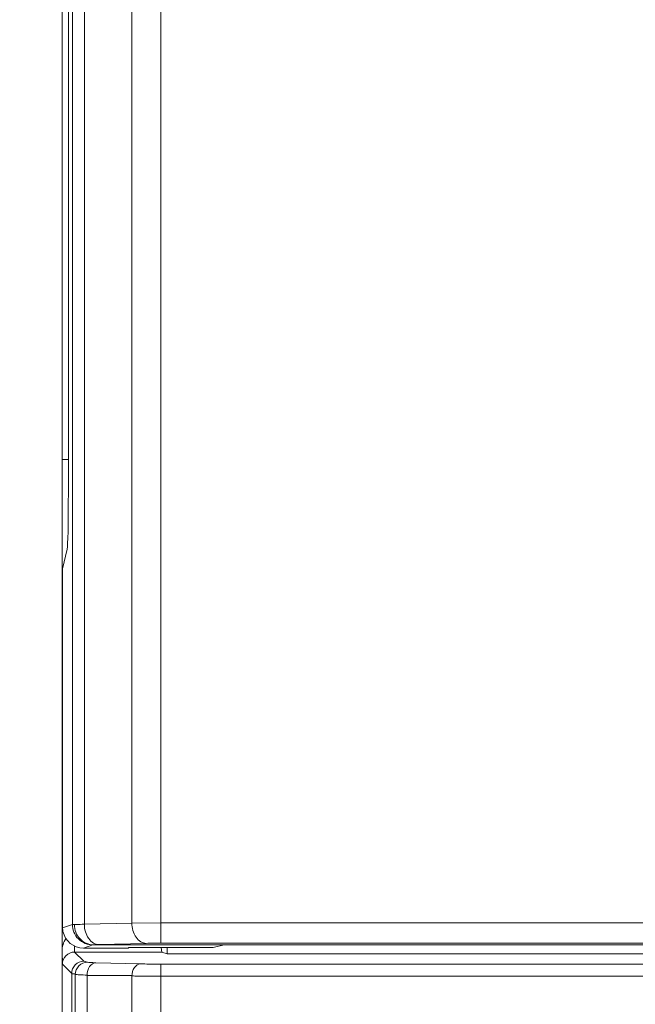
# Model space of a CAD drawing. Header units: millimetres. Extents: x -296 to 295, y -209 to 209.
# Tile 61 of 140: x -255 to -248, y 124 to 136. Entities that reach past the tile are written whole.
import ezdxf
from ezdxf.lldxf.tags import DXFTag

# ---------------------------------------------------------------- set-up
doc = ezdxf.new("R2010")
doc.units = ezdxf.units.MM
doc.header["$MEASUREMENT"] = 0
doc.layers.add('layer 1', color=7, linetype='Continuous')
tags = doc.linetypes.add('New Line2', pattern=[0.2, 0.1, -0.1]).pattern_tags.tags
tags[6:7] = [DXFTag(74, 4), DXFTag(75, 0), DXFTag(340, '0'), DXFTag(46, 1.0), DXFTag(50, 0.0), DXFTag(44, 0.0), DXFTag(45, 0.0)]
tags[4:5] = [DXFTag(74, 4), DXFTag(75, 0), DXFTag(340, '0'), DXFTag(46, 1.0), DXFTag(50, 0.0), DXFTag(44, 0.0), DXFTag(45, 0.0)]

msp = doc.modelspace()

# ---------------------------------------------------------------- linework, layer by layer
at = {"layer": 'layer 1', "color": 1, "lineweight": 0}
msp.add_open_spline([(295.3283, 209.2747), (295.3283, 209.2747), (295.3283, -208.9236), (295.3283, -208.9236), (295.3283, -208.9236), (-296.1944, -208.9236), (-296.1944, -208.9236), (-296.1944, -208.9236), (-296.1944, 209.2747), (-296.1944, 209.2747), (-296.1944, 209.2747), (295.3283, 209.2747), (295.3283, 209.2747)], degree=3, knots=[0, 0, 0, 0, 0.25, 0.25, 0.25, 0.5, 0.5, 0.5, 0.75, 0.75, 0.75, 1, 1, 1, 1], dxfattribs=at)
at = {"layer": 'layer 1', "color": 5, "lineweight": 0}
msp.add_open_spline([(-281.2487, 194.7284), (-281.2487, 194.7284), (-281.2487, -197.0649), (-281.2487, -197.0649), (-281.2487, -197.0649), (283.3586, -197.0649), (283.3586, -197.0649)], degree=3, knots=[0, 0, 0, 0, 0.5, 0.5, 0.5, 1, 1, 1, 1], dxfattribs=at)
at = {"layer": 'layer 1', "lineweight": 0}
msp.add_open_spline([(-254.8543, 124.3325), (-254.8543, 124.3325), (-254.8543, 170.2965), (-254.8543, 170.2965)], degree=3, dxfattribs=at)
at = {"layer": 'layer 1', "lineweight": 9}
for points in [[(-253.6472, 124.43), (-253.6472, 124.43), (-253.6472, 161.0802), (-253.6472, 161.0802)], [(-254.8543, 1.821), (-254.8543, 1.821), (-254.8543, 160.8214), (-254.8543, 160.8214)], [(-254.0007, 160.7836), (-254.0007, 160.7836), (-254.0007, 124.6765), (-254.0007, 124.6765)], [(-254.7277, 154.5214), (-254.7277, 154.5214), (-254.7277, 124.6581), (-254.7277, 124.6581)], [(-254.5815, 124.6613), (-254.5815, 124.6613), (-254.5809, 154.5158), (-254.5809, 154.5158)], [(-254.7775, 129.9477), (-254.7775, 129.9477), (-254.7775, 139.745), (-254.7775, 139.745)], [(-254.7775, 130.3464), (-254.7775, 130.3464), (-254.8543, 130.3464), (-254.8543, 130.3464)], [(-254.7932, 129.2489), (-254.7831, 129.2937), (-254.7775, 129.541), (-254.7775, 129.9477)], [(-254.8478, 129.009), (-254.8478, 129.009), (-254.7932, 129.2489), (-254.7932, 129.2489)], [(-254.8478, 129.009), (-254.8478, 129.009), (-254.8478, 124.6181), (-254.8478, 124.6181)], [(-254.8478, 124.6181), (-254.8478, 124.6181), (-254.7277, 124.6581), (-254.7277, 124.6581)], [(-254.8478, 124.6181), (-254.8478, 124.6029), (-254.8464, 124.5878), (-254.8436, 124.5728)], [(-254.5815, 124.6613), (-254.5815, 124.6613), (-254.0007, 124.6765), (-254.0007, 124.6765)], [(-253.6472, 124.6785), (-253.6472, 124.6785), (-254.0007, 124.6765), (-254.0007, 124.6765)], [(-229.1963, 124.6785), (-229.1963, 124.6785), (-253.6472, 124.6785), (-253.6472, 124.6785)], [(-254.8436, 124.5728), (-254.8188, 124.4561), (-254.7138, 124.3714), (-254.594, 124.3714)], [(-254.8058, 124.4867), (-254.8392, 124.4444), (-254.8543, 124.3864), (-254.8543, 124.3325)], [(-254.702, 124.3219), (-254.702, 124.3219), (-254.704, 124.3986), (-254.704, 124.3986)], [(-254.4793, 124.4096), (-254.4793, 124.4096), (-254.594, 124.3714), (-254.594, 124.3714)], [(-254.594, 124.3714), (-254.594, 124.3714), (-254.0464, 124.3714), (-254.0464, 124.3714)], [(-254.4669, 124.4102), (-254.4669, 124.4102), (-228.1889, 124.4102), (-228.1889, 124.4102)], [(-253.825, 124.4281), (-253.825, 124.4281), (-254.4057, 124.4129), (-254.4057, 124.4129)], [(-254.0368, 124.3762), (-254.0368, 124.3762), (-254.0464, 124.3714), (-254.0464, 124.3714)], [(-254.0368, 124.3762), (-254.0368, 124.3762), (-253.0064, 124.3762), (-253.0064, 124.3762)], [(-253.6472, 124.43), (-253.6472, 124.43), (-229.1963, 124.43), (-229.1963, 124.43)], [(-253.64, 124.3762), (-253.64, 124.3762), (-253.6352, 124.3219), (-253.6352, 124.3219)], [(-253.5668, 124.3762), (-253.5668, 124.3762), (-253.5668, 124.3014), (-253.5668, 124.3014)], [(-252.8702, 124.4102), (-252.8702, 124.4102), (-253.0064, 124.3762), (-253.0064, 124.3762)], [(-254.8501, 124.1743), (-254.8501, 124.1743), (-254.8542, 124.3285), (-254.8542, 124.3285)], [(-254.7007, 124.3219), (-254.7007, 124.3219), (-254.5874, 124.2101), (-254.5874, 124.2101)], [(-253.6352, 124.3219), (-253.6352, 124.3219), (-254.7007, 124.3219), (-254.7007, 124.3219)], [(-253.5668, 124.3014), (-253.5668, 124.3014), (-253.6352, 124.3219), (-253.6352, 124.3219)], [(-238.038, 124.3014), (-238.038, 124.3014), (-253.5668, 124.3014), (-253.5668, 124.3014)], [(-254.7366, 124.0591), (-254.7366, 124.0591), (-254.8501, 124.1743), (-254.8501, 124.1743)], [(-254.5874, 124.2101), (-254.5874, 124.2101), (-254.5439, 124.197), (-254.5439, 124.197)], [(-254.4426, 124.1913), (-254.4426, 124.1913), (-253.8951, 124.177), (-253.8951, 124.177)], [(-253.6472, 2.0286), (-253.6472, 2.0286), (-253.6472, 124.1743), (-253.6472, 124.1743)], [(-214.0625, 124.1743), (-214.0625, 124.1743), (-253.6447, 124.1743), (-253.6447, 124.1743)], [(-254.7366, 124.0543), (-254.7366, 124.0543), (-254.7366, 1.9381), (-254.7366, 1.9381)], [(-254.6927, 124.0543), (-254.6927, 124.0543), (-254.7366, 124.0543), (-254.7366, 124.0543)], [(-254.6927, 124.0543), (-254.6927, 124.0543), (-254.6927, 1.9806), (-254.6927, 1.9806)], [(-254.5482, 1.9806), (-254.5482, 1.9806), (-254.5482, 124.0349), (-254.5482, 124.0349)], [(-254.0007, 124.0349), (-254.0007, 124.0349), (-254.5482, 124.0349), (-254.5482, 124.0349)], [(-254.0007, 124.0349), (-254.0007, 124.0349), (-254.0007, 2.0285), (-254.0007, 2.0285)], [(-253.6472, 124.025), (-253.6472, 124.025), (-213.9133, 124.025), (-213.9133, 124.025)]]:
    msp.add_open_spline(points, degree=3, dxfattribs=at)
at = {"layer": 'layer 1', "linetype": 'New Line2', "lineweight": 9}
msp.add_open_spline([(-254.8543, 159.3214), (-254.8543, 159.3214), (-254.8543, 3.3214), (-254.8543, 3.3214)], degree=3, dxfattribs=at)
at = {"layer": 'layer 1', "lineweight": 9}
for points, knots in [([(-254.7277, 124.6581), (-254.7255, 124.6584), (-254.7232, 124.6584), (-254.7209, 124.6584), (-254.7153, 124.6583), (-254.7098, 124.6586), (-254.7043, 124.6587)], [0, 0, 0, 0, 0.5, 0.5, 0.5, 1, 1, 1, 1]), ([(-254.7277, 124.6581), (-254.7277, 124.627), (-254.7218, 124.5957), (-254.7103, 124.5666), (-254.6978, 124.5351), (-254.6789, 124.5063), (-254.655, 124.4824), (-254.6311, 124.4585), (-254.6022, 124.4395), (-254.5707, 124.427), (-254.5417, 124.4155), (-254.5103, 124.4096), (-254.4793, 124.4096)], [0, 0, 0, 0, 0.25, 0.25, 0.25, 0.5, 0.5, 0.5, 0.75, 0.75, 0.75, 1, 1, 1, 1]), ([(-254.7043, 124.6587), (-254.6971, 124.659), (-254.69, 124.6592), (-254.6828, 124.6593), (-254.6491, 124.6602), (-254.6153, 124.6609), (-254.5815, 124.6613)], [0, 0, 0, 0, 0.5, 0.5, 0.5, 1, 1, 1, 1]), ([(-254.4669, 124.4102), (-254.4977, 124.4103), (-254.5289, 124.4169), (-254.5575, 124.4293), (-254.5864, 124.4419), (-254.6126, 124.4604), (-254.6343, 124.4832), (-254.6565, 124.5063), (-254.674, 124.5339), (-254.6859, 124.5637), (-254.6979, 124.5939), (-254.7041, 124.6264), (-254.7043, 124.6587)], [0, 0, 0, 0, 0.25, 0.25, 0.25, 0.5, 0.5, 0.5, 0.75, 0.75, 0.75, 1, 1, 1, 1]), ([(-254.4057, 124.4129), (-254.428, 124.4135), (-254.4503, 124.4205), (-254.4698, 124.4316), (-254.4935, 124.4452), (-254.5131, 124.465), (-254.5289, 124.4873), (-254.5468, 124.5126), (-254.5596, 124.5411), (-254.5682, 124.5708), (-254.5767, 124.6002), (-254.5811, 124.6308), (-254.5815, 124.6613)], [0, 0, 0, 0, 0.25, 0.25, 0.25, 0.5, 0.5, 0.5, 0.75, 0.75, 0.75, 1, 1, 1, 1]), ([(-254.0007, 124.6765), (-254.0003, 124.646), (-253.996, 124.6154), (-253.9875, 124.586), (-253.9789, 124.5563), (-253.966, 124.5278), (-253.9481, 124.5025), (-253.9324, 124.4802), (-253.9128, 124.4604), (-253.889, 124.4469), (-253.8695, 124.4357), (-253.8472, 124.4287), (-253.825, 124.4281)], [0, 0, 0, 0, 0.25, 0.25, 0.25, 0.5, 0.5, 0.5, 0.75, 0.75, 0.75, 1, 1, 1, 1]), ([(-254.4668, 124.4102), (-254.4698, 124.4101), (-254.4727, 124.4099), (-254.4757, 124.4099), (-254.4769, 124.4099), (-254.4782, 124.4099), (-254.4793, 124.4096)], [0, 0, 0, 0, 0.5, 0.5, 0.5, 1, 1, 1, 1]), ([(-254.4057, 124.4129), (-254.4125, 124.4127), (-254.4192, 124.4125), (-254.426, 124.4123), (-254.4401, 124.4119), (-254.4542, 124.4114), (-254.4682, 124.4102)], [0, 0, 0, 0, 0.5, 0.5, 0.5, 1, 1, 1, 1]), ([(-253.825, 124.4281), (-253.8123, 124.4284), (-253.7996, 124.4287), (-253.7869, 124.4289), (-253.7403, 124.4297), (-253.6937, 124.43), (-253.6472, 124.43)], [0, 0, 0, 0, 0.5, 0.5, 0.5, 1, 1, 1, 1]), ([(-254.8501, 124.1742), (-254.8497, 124.2109), (-254.8347, 124.2489), (-254.8083, 124.2762), (-254.7807, 124.3048), (-254.7406, 124.3215), (-254.702, 124.3219)], [0, 0, 0, 0, 0.5, 0.5, 0.5, 1, 1, 1, 1]), ([(-254.7366, 124.0591), (-254.7371, 124.0975), (-254.7213, 124.1376), (-254.6934, 124.1658), (-254.6655, 124.1939), (-254.6257, 124.21), (-254.5874, 124.2101)], [0, 0, 0, 0, 0.5, 0.5, 0.5, 1, 1, 1, 1]), ([(-254.5439, 124.197), (-254.5819, 124.1969), (-254.6213, 124.1809), (-254.649, 124.1532), (-254.6768, 124.1254), (-254.6927, 124.0858), (-254.6927, 124.0477)], [0, 0, 0, 0, 0.5, 0.5, 0.5, 1, 1, 1, 1]), ([(-254.5482, 124.0403), (-254.548, 124.077), (-254.5399, 124.115), (-254.5171, 124.1459), (-254.499, 124.1704), (-254.4717, 124.1906), (-254.4426, 124.1913)], [0, 0, 0, 0, 0.5, 0.5, 0.5, 1, 1, 1, 1]), ([(-254.5439, 124.197), (-254.5338, 124.1941), (-254.5231, 124.1941), (-254.5124, 124.194), (-254.489, 124.1935), (-254.4659, 124.192), (-254.4426, 124.1913)], [0, 0, 0, 0, 0.5, 0.5, 0.5, 1, 1, 1, 1]), ([(-253.8951, 124.177), (-253.9237, 124.1763), (-253.9506, 124.1569), (-253.9686, 124.1331), (-253.9914, 124.1029), (-253.9999, 124.0657), (-254.0007, 124.0295)], [0, 0, 0, 0, 0.5, 0.5, 0.5, 1, 1, 1, 1]), ([(-253.8951, 124.177), (-253.8773, 124.1765), (-253.8594, 124.1762), (-253.8415, 124.1759), (-253.7759, 124.1747), (-253.7103, 124.1743), (-253.6447, 124.1743)], [0, 0, 0, 0, 0.5, 0.5, 0.5, 1, 1, 1, 1]), ([(-254.6927, 124.0494), (-254.6781, 124.0455), (-254.6629, 124.0452), (-254.6477, 124.0446), (-254.6143, 124.0434), (-254.5814, 124.0411), (-254.5482, 124.0403)], [0, 0, 0, 0, 0.5, 0.5, 0.5, 1, 1, 1, 1]), ([(-254.0007, 124.0295), (-253.9755, 124.029), (-253.9502, 124.0286), (-253.9249, 124.0282), (-253.8324, 124.0268), (-253.7398, 124.0257), (-253.6472, 124.025)], [0, 0, 0, 0, 0.5, 0.5, 0.5, 1, 1, 1, 1])]:
    msp.add_open_spline(points, degree=3, knots=knots, dxfattribs=at)

doc.saveas('drawing.dxf')
